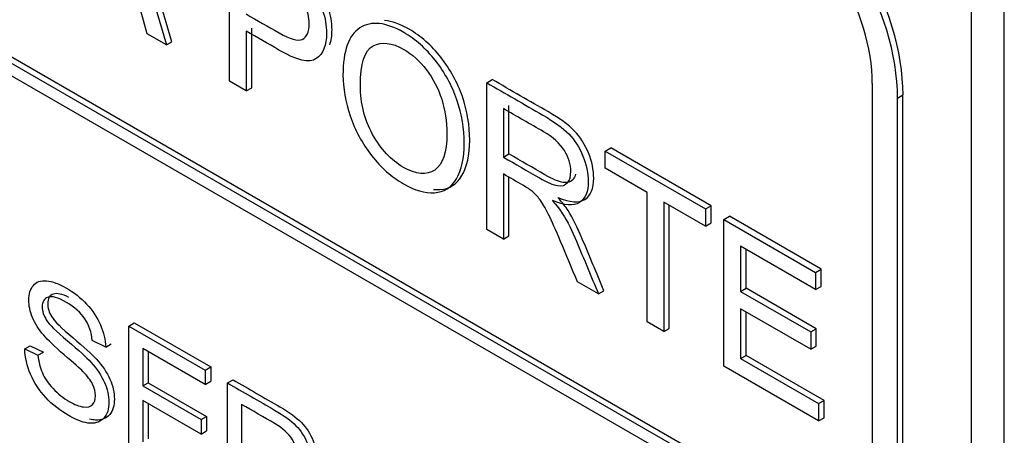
# Model space of a CAD drawing. Header units: inches. Extents: x 2 to 538, y -2 to 358.
# Tile 113 of 119: x 510.949 to 511.584, y 268.227 to 268.495. Entities that reach past the tile are written whole.
import ezdxf

# ---------------------------------------------------------------- set-up
doc = ezdxf.new("R2010")
doc.units = ezdxf.units.IN
doc.header["$MEASUREMENT"] = 0
doc.layers.add('Default', color=7, linetype='Continuous')
doc.layers.add('LAB20180', color=7, linetype='Continuous')

# ---------------------------------------------------------------- blocks, each defined once
blk = doc.blocks.new('SE6')
at = {"layer": 'LAB20180', "color": 7, "linetype": 'Continuous'}
for p, q in [((510.10461, 268.95539), (511.43044, 268.18992)), ((510.10107, 268.95335), (511.4269, 268.18788)), ((511.4269, 268.17972), (510.10107, 268.94518)), ((511.00996, 268.59325), (511.04331, 268.47911)), ((511.04685, 268.48115), (511.0135, 268.59529)), ((511.58423, 265.52508), (511.58423, 268.58695)), ((511.56302, 265.51284), (511.56302, 268.5747)), ((511.08394, 268.45565), (511.08394, 268.55054)), ((511.0309, 268.48627), (511.0215, 268.52043)), ((511.0983, 268.45144), (511.0983, 268.49002)), ((511.04331, 268.47911), (511.0309, 268.48627)), ((511.09476, 268.48798), (511.09476, 268.4494)), ((511.04331, 268.47911), (511.04685, 268.48115)), ((511.09476, 268.4494), (511.08394, 268.45565)), ((511.25003, 268.45464), (511.25357, 268.45668)), ((511.25003, 268.35976), (511.25003, 268.45464)), ((511.49903, 265.69917), (511.49903, 268.45409)), ((511.09476, 268.4494), (511.0983, 268.45144)), ((511.51529, 268.4447), (511.51882, 268.44674)), ((511.51882, 265.69182), (511.51882, 268.44674)), ((511.26434, 268.40861), (511.26434, 268.43999)), ((511.51529, 265.68978), (511.51529, 268.4447)), ((511.2608, 268.43795), (511.2608, 268.40657)), ((511.2608, 268.40657), (511.26434, 268.40861)), ((511.32657, 268.41045), (511.33011, 268.41249)), ((511.32657, 268.39934), (511.32657, 268.41045)), ((511.32657, 268.41045), (511.39136, 268.37305)), ((511.3949, 268.37509), (511.33011, 268.41249)), ((511.2608, 268.39565), (511.2608, 268.35354)), ((511.35358, 268.38375), (511.32657, 268.39934)), ((511.26434, 268.35558), (511.26434, 268.3936)), ((511.35358, 268.29997), (511.35358, 268.38375)), ((511.39136, 268.36194), (511.36441, 268.3775)), ((511.36441, 268.3775), (511.36441, 268.29372)), ((511.36794, 268.29576), (511.36794, 268.37546)), ((511.39136, 268.37305), (511.3949, 268.37509)), ((511.39136, 268.37305), (511.39136, 268.36194)), ((511.3949, 268.36398), (511.3949, 268.37509)), ((511.39136, 268.36194), (511.3949, 268.36398)), ((511.40317, 268.36623), (511.40671, 268.36827)), ((511.40317, 268.27134), (511.40317, 268.36623)), ((511.40317, 268.36623), (511.46238, 268.33204)), ((511.46592, 268.33408), (511.40671, 268.36827)), ((511.2608, 268.35354), (511.25003, 268.35976)), ((511.2608, 268.35354), (511.26434, 268.35558)), ((511.46238, 268.32093), (511.41394, 268.3489)), ((511.41394, 268.3489), (511.41394, 268.31973)), ((511.41748, 268.32177), (511.41748, 268.34686)), ((511.46238, 268.33204), (511.46592, 268.33408)), ((511.46238, 268.33204), (511.46238, 268.32093)), ((511.46592, 268.32297), (511.46592, 268.33408)), ((511.3222, 268.31809), (511.30864, 268.32592)), ((511.3222, 268.31809), (511.32574, 268.32013)), ((511.41394, 268.31973), (511.41748, 268.32177)), ((511.41394, 268.31973), (511.45927, 268.29356)), ((511.4628, 268.29561), (511.41748, 268.32177)), ((511.46238, 268.32093), (511.46592, 268.32297)), ((511.45927, 268.28239), (511.41394, 268.30856)), ((511.41394, 268.30856), (511.41394, 268.2763)), ((511.41748, 268.27834), (511.41748, 268.30652)), ((511.01899, 268.29732), (511.02252, 268.29936)), ((511.02252, 268.29936), (511.07183, 268.27089)), ((511.36441, 268.29372), (511.35358, 268.29997)), ((511.01899, 268.21835), (511.01899, 268.29732)), ((511.01899, 268.29732), (511.0683, 268.26885)), ((511.36441, 268.29372), (511.36794, 268.29576)), ((511.45927, 268.29356), (511.4628, 268.29561)), ((511.45927, 268.29356), (511.45927, 268.28239)), ((511.4628, 268.28443), (511.4628, 268.29561)), ((511.00405, 268.28371), (510.99536, 268.28799)), ((510.95183, 268.28252), (510.95536, 268.28456)), ((510.95183, 268.28252), (510.96034, 268.2785)), ((510.95536, 268.28456), (510.96388, 268.28054)), ((510.96034, 268.2785), (510.96388, 268.28054)), ((511.00405, 268.28371), (511.00759, 268.28575)), ((511.0683, 268.2596), (511.02796, 268.28289)), ((511.02796, 268.28289), (511.02796, 268.2586)), ((511.03149, 268.28085), (511.03149, 268.26064)), ((511.45927, 268.28239), (511.4628, 268.28443)), ((511.41394, 268.2763), (511.41748, 268.27834)), ((511.41394, 268.2763), (511.4643, 268.24723)), ((511.46783, 268.24927), (511.41748, 268.27834)), ((511.0683, 268.26885), (511.07183, 268.27089)), ((511.0683, 268.26885), (511.0683, 268.2596)), ((511.07183, 268.27089), (511.07183, 268.26164)), ((511.4643, 268.23605), (511.40317, 268.27134)), ((511.0683, 268.2596), (511.07183, 268.26164)), ((511.08273, 268.26052), (511.08627, 268.26256)), ((511.02796, 268.2586), (511.03149, 268.26064)), ((511.02796, 268.2586), (511.0657, 268.23681)), ((511.03149, 268.26064), (511.06924, 268.23885)), ((511.08273, 268.18155), (511.08273, 268.26052)), ((511.0657, 268.2275), (511.02796, 268.2493)), ((511.02796, 268.2493), (511.02796, 268.22243)), ((511.4643, 268.24723), (511.46783, 268.24927)), ((511.46783, 268.23809), (511.46783, 268.24927)), ((511.03149, 268.24725), (511.03149, 268.22447)), ((511.09175, 268.24664), (511.09175, 268.22046)), ((511.4643, 268.24723), (511.4643, 268.23605)), ((511.0657, 268.23681), (511.06924, 268.23885)), ((511.0657, 268.23681), (511.0657, 268.2275)), ((511.06924, 268.23885), (511.06924, 268.22954)), ((511.4643, 268.23605), (511.46783, 268.23809)), ((511.0657, 268.2275), (511.06924, 268.22954))]:
    blk.add_line(p, q, dxfattribs=at)
for centre, major_axis in [((511.42657, 268.49592), (0.06273, -0.10866)), ((511.43011, 268.49796), (0.06273, -0.10866)), ((511.42657, 268.49592), (0.05123, -0.08874))]:
    blk.add_ellipse(centre, major_axis=major_axis, ratio=0.57735, start_param=0.785398, end_param=2.356194, dxfattribs=at)
for points, knots in [([(511.08394, 268.55054), (511.09427, 268.54457), (511.1046, 268.53861), (511.11493, 268.53264), (511.1204, 268.52949), (511.12456, 268.52677), (511.1274, 268.52456), (511.13145, 268.52142), (511.13484, 268.518), (511.13757, 268.51421), (511.14028, 268.51046), (511.14249, 268.50613), (511.14413, 268.50127), (511.14578, 268.49637), (511.14665, 268.49154), (511.14665, 268.47879), (511.1444, 268.47327), (511.13998, 268.47021), (511.13555, 268.46715), (511.12745, 268.46904), (511.11586, 268.47579), (511.10883, 268.47989), (511.1018, 268.48392), (511.09476, 268.48798)], [0, 0, 0, 0, 0.216952, 0.216952, 0.216952, 0.304451, 0.304451, 0.304451, 0.381248, 0.381248, 0.381248, 0.454064, 0.454064, 0.454064, 0.533616, 0.533616, 0.671221, 0.671221, 0.671221, 0.852304, 0.852304, 0.852304, 1, 1, 1, 1]), ([(511.14868, 268.47915), (511.14968, 268.48183), (511.15018, 268.48509), (511.15018, 268.49358), (511.14932, 268.49842), (511.14767, 268.50331), (511.14603, 268.50817), (511.14381, 268.5125), (511.14111, 268.51625), (511.13837, 268.52004), (511.13498, 268.52346), (511.13094, 268.5266), (511.12809, 268.52881), (511.12394, 268.53153), (511.11847, 268.53468), (511.10814, 268.54065), (511.0978, 268.54662), (511.08747, 268.55258)], [0.401235, 0.401235, 0.401235, 0.401235, 0.4663836, 0.4663836, 0.5459362, 0.5459362, 0.5459362, 0.6187518, 0.6187518, 0.6187518, 0.6955491, 0.6955491, 0.6955491, 0.7830476, 0.7830476, 0.7830476, 1, 1, 1, 1]), ([(511.09476, 268.49909), (511.10185, 268.49499), (511.10894, 268.4909), (511.11603, 268.48681), (511.12308, 268.48274), (511.12806, 268.48138), (511.13396, 268.48403), (511.13544, 268.48747), (511.13544, 268.49694), (511.13456, 268.50086), (511.13287, 268.50467), (511.13116, 268.50853), (511.12882, 268.51175), (511.12598, 268.51427), (511.12412, 268.51592), (511.12073, 268.51819), (511.11581, 268.52103), (511.10879, 268.52508), (511.10178, 268.52913), (511.09476, 268.53318)], [0, 0, 0, 0, 0.215549, 0.215549, 0.215549, 0.355111, 0.355111, 0.494673, 0.494673, 0.595735, 0.595735, 0.595735, 0.683088, 0.683088, 0.683088, 0.786664, 0.786664, 0.786664, 1, 1, 1, 1]), ([(511.15725, 268.45954), (511.15725, 268.47519), (511.16091, 268.48539), (511.16819, 268.49009), (511.17548, 268.49481), (511.18492, 268.49382), (511.204, 268.4828), (511.21083, 268.47677), (511.2169, 268.46904), (511.22294, 268.46133), (511.22762, 268.45288), (511.23079, 268.4436), (511.23398, 268.43425), (511.23554, 268.42488), (511.23554, 268.40581), (511.23385, 268.3982), (511.22718, 268.3869), (511.22242, 268.38391), (511.2163, 268.38353), (511.21013, 268.38314), (511.20351, 268.3851), (511.18869, 268.39366), (511.1818, 268.39972), (511.17573, 268.40758), (511.16969, 268.41541), (511.16507, 268.4239), (511.15884, 268.4424), (511.15725, 268.4512), (511.15725, 268.45954)], [0, 0, 0, 0, 0.133288, 0.133288, 0.133288, 0.256522, 0.256522, 0.33712, 0.33712, 0.33712, 0.417249, 0.417249, 0.417249, 0.502222, 0.502222, 0.588327, 0.588327, 0.674432, 0.674432, 0.674432, 0.75288, 0.75288, 0.837966, 0.837966, 0.837966, 0.918983, 0.918983, 1, 1, 1, 1]), ([(511.21578, 268.38565), (511.21715, 268.38551), (511.21851, 268.38549), (511.21983, 268.38557), (511.22596, 268.38595), (511.23071, 268.38894), (511.23738, 268.40025), (511.23908, 268.40785), (511.23908, 268.42692), (511.23752, 268.43629), (511.23432, 268.44564), (511.23115, 268.45492), (511.22648, 268.46338), (511.22044, 268.47108), (511.21437, 268.47881), (511.20753, 268.48484), (511.19417, 268.49256), (511.18888, 268.49448), (511.18414, 268.49495)], [0.3086531, 0.3086531, 0.3086531, 0.3086531, 0.3255678, 0.3255678, 0.3255678, 0.4116731, 0.4116731, 0.4977784, 0.4977784, 0.5827507, 0.5827507, 0.5827507, 0.6628802, 0.6628802, 0.6628802, 0.7434784, 0.7434784, 0.8056445, 0.8056445, 0.8056445, 0.8056445]), ([(511.16846, 268.45281), (511.16846, 268.44139), (511.17108, 268.43084), (511.17639, 268.42128), (511.18172, 268.41167), (511.18836, 268.40452), (511.20449, 268.39521), (511.21121, 268.39461), (511.22171, 268.4018), (511.22439, 268.40966), (511.22439, 268.42955), (511.22324, 268.4369), (511.21876, 268.45098), (511.21542, 268.45733), (511.2111, 268.46304), (511.20681, 268.46872), (511.20192, 268.47308), (511.18885, 268.48062), (511.18224, 268.48141), (511.17672, 268.47848), (511.17122, 268.47555), (511.16846, 268.46702), (511.16846, 268.45281)], [0, 0, 0, 0, 0.129277, 0.129277, 0.129277, 0.252801, 0.252801, 0.378862, 0.378862, 0.504924, 0.504924, 0.584611, 0.584611, 0.664298, 0.664298, 0.664298, 0.743257, 0.743257, 0.854915, 0.854915, 0.854915, 1, 1, 1, 1]), ([(511.25003, 268.45464), (511.26213, 268.44766), (511.27423, 268.44067), (511.28634, 268.43368), (511.29366, 268.42945), (511.29924, 268.42541), (511.30307, 268.4215), (511.30684, 268.41763), (511.3099, 268.41282), (511.3122, 268.4072), (511.3145, 268.40156), (511.31559, 268.39615), (511.31559, 268.38422), (511.31373, 268.37961), (511.30618, 268.37475), (511.30033, 268.37516), (511.29246, 268.37851)], [0, 0, 0, 0, 0.318057, 0.318057, 0.318057, 0.46663, 0.46663, 0.46663, 0.573882, 0.573882, 0.573882, 0.693773, 0.693773, 0.846886, 0.846886, 1, 1, 1, 1]), ([(511.29599, 268.38055), (511.30387, 268.3772), (511.30972, 268.37679), (511.31726, 268.38165), (511.31912, 268.38626), (511.31912, 268.39819), (511.31804, 268.4036), (511.31573, 268.40924), (511.31344, 268.41486), (511.31038, 268.41968), (511.3066, 268.42354), (511.30277, 268.42745), (511.2972, 268.4315), (511.28987, 268.43573), (511.27777, 268.44271), (511.26567, 268.4497), (511.25357, 268.45668)], [0, 0, 0, 0, 0.153114, 0.153114, 0.306227, 0.306227, 0.426118, 0.426118, 0.426118, 0.53337, 0.53337, 0.53337, 0.681943, 0.681943, 0.681943, 1, 1, 1, 1]), ([(511.2608, 268.40657), (511.26858, 268.40208), (511.27637, 268.39758), (511.28415, 268.39309), (511.28912, 268.39022), (511.29301, 268.38855), (511.29579, 268.38813), (511.29861, 268.38772), (511.30077, 268.38836), (511.30225, 268.39009), (511.3037, 268.39181), (511.30438, 268.39429), (511.30438, 268.40187), (511.30301, 268.40638), (511.30017, 268.41086), (511.2973, 268.41539), (511.2929, 268.41942), (511.28677, 268.42295), (511.27812, 268.42795), (511.26946, 268.43295), (511.2608, 268.43795)], [0, 0, 0, 0, 0.228467, 0.228467, 0.228467, 0.343975, 0.343975, 0.343975, 0.424764, 0.424764, 0.424764, 0.499093, 0.499093, 0.606795, 0.606795, 0.606795, 0.745899, 0.745899, 0.745899, 1, 1, 1, 1]), ([(511.30745, 268.39545), (511.3071, 268.39415), (511.30655, 268.39304), (511.30578, 268.39213), (511.3043, 268.3904), (511.30215, 268.38976), (511.29933, 268.39018), (511.29654, 268.39059), (511.29266, 268.39226), (511.28768, 268.39513), (511.2799, 268.39962), (511.27212, 268.40412), (511.26434, 268.40861)], [0.53614, 0.53614, 0.53614, 0.53614, 0.5752356, 0.5752356, 0.5752356, 0.656025, 0.656025, 0.656025, 0.7715332, 0.7715332, 0.7715332, 1, 1, 1, 1]), ([(511.30864, 268.32592), (511.30502, 268.3346), (511.30139, 268.34328), (511.29776, 268.35196), (511.29462, 268.35948), (511.29197, 268.36534), (511.28994, 268.36954), (511.2879, 268.37378), (511.28606, 268.3769), (511.28278, 268.38119), (511.28114, 268.38296), (511.27945, 268.38444), (511.27827, 268.38548), (511.27622, 268.38675), (511.27343, 268.38836), (511.26922, 268.39079), (511.26501, 268.39322), (511.2608, 268.39565)], [0, 0, 0, 0, 0.307386, 0.307386, 0.307386, 0.515959, 0.515959, 0.515959, 0.616495, 0.616495, 0.717031, 0.717031, 0.717031, 0.808506, 0.808506, 0.808506, 1, 1, 1, 1]), ([(511.29246, 268.37851), (511.2953, 268.37522), (511.29749, 268.37238), (511.29902, 268.36998), (511.30231, 268.36483), (511.3052, 268.35878), (511.30799, 268.35218), (511.31278, 268.34083), (511.31746, 268.32945), (511.3222, 268.31809)], [0, 0, 0, 0, 0.159936, 0.159936, 0.159936, 0.452575, 0.452575, 0.452575, 1, 1, 1, 1]), ([(511.32574, 268.32013), (511.321, 268.3315), (511.31632, 268.34287), (511.31152, 268.35422), (511.30873, 268.36082), (511.30584, 268.36688), (511.30256, 268.37203), (511.30102, 268.37442), (511.29884, 268.37727), (511.29599, 268.38055)], [0, 0, 0, 0, 0.547425, 0.547425, 0.547425, 0.840064, 0.840064, 0.840064, 1, 1, 1, 1]), ([(510.96034, 268.2785), (510.96075, 268.27427), (510.96171, 268.27046), (510.96317, 268.26709), (510.96464, 268.26368), (510.96694, 268.26028), (510.97314, 268.25355), (510.97664, 268.25074), (510.98393, 268.24654), (510.98698, 268.24535), (510.99226, 268.24472), (510.99422, 268.24522), (510.99554, 268.24656), (510.99682, 268.24786), (510.99745, 268.24977), (510.99745, 268.25466), (510.99681, 268.25718), (510.99426, 268.26233), (510.99221, 268.26504), (510.98935, 268.26796), (510.98751, 268.26982), (510.98347, 268.27345), (510.97724, 268.27879), (510.97095, 268.28416), (510.96658, 268.28836), (510.96408, 268.29133), (510.9608, 268.29522), (510.95838, 268.29903), (510.9552, 268.30676), (510.95442, 268.31047), (510.95442, 268.31809), (510.95538, 268.32127), (510.9593, 268.32595), (510.96212, 268.32695), (510.9659, 268.32656), (510.96965, 268.32616), (510.97382, 268.32471), (510.98347, 268.31914), (510.98794, 268.31562), (510.99176, 268.31152), (510.99562, 268.30738), (510.99863, 268.30292), (511.00068, 268.29806), (511.00275, 268.29316), (511.00387, 268.28844), (511.00405, 268.28371)], [0, 0, 0, 0, 0.049737, 0.049737, 0.049737, 0.102953, 0.102953, 0.156169, 0.156169, 0.203125, 0.203125, 0.250081, 0.250081, 0.250081, 0.285882, 0.285882, 0.322462, 0.322462, 0.359041, 0.359041, 0.359041, 0.428406, 0.428406, 0.428406, 0.504956, 0.504956, 0.504956, 0.558461, 0.558461, 0.611967, 0.611967, 0.669295, 0.669295, 0.726622, 0.726622, 0.726622, 0.796276, 0.796276, 0.872827, 0.872827, 0.872827, 0.93708, 0.93708, 0.93708, 1, 1, 1, 1]), ([(510.98031, 268.31576), (510.97588, 268.31808), (510.97253, 268.31879), (510.97034, 268.31803), (510.96787, 268.31717), (510.96661, 268.31508), (510.96661, 268.30899), (510.96748, 268.30617), (510.96925, 268.30331), (510.971, 268.30048), (510.97553, 268.29595), (510.98287, 268.28982), (510.99021, 268.28369), (510.99525, 268.27904), (510.99798, 268.27605), (511.002, 268.27164), (511.0049, 268.26727), (511.00681, 268.26296), (511.00875, 268.2586), (511.00964, 268.25433), (511.00964, 268.24587), (511.00864, 268.2425), (511.00654, 268.24003), (511.00443, 268.23754), (511.00149, 268.23638), (510.99757, 268.23654), (510.99633, 268.23659), (510.99503, 268.23678), (510.99367, 268.23712)], [0.1389932, 0.1389932, 0.1389932, 0.1389932, 0.1994501, 0.1994501, 0.1994501, 0.2444066, 0.2444066, 0.2835622, 0.2835622, 0.2835622, 0.3637955, 0.3637955, 0.3637955, 0.4506088, 0.4506088, 0.4506088, 0.5132155, 0.5132155, 0.5132155, 0.5711616, 0.5711616, 0.6298322, 0.6298322, 0.6298322, 0.6951621, 0.6951621, 0.6951621, 0.7181356, 0.7181356, 0.7181356, 0.7181356]), ([(510.99536, 268.28799), (510.9949, 268.2932), (510.99331, 268.29785), (510.98794, 268.306), (510.98397, 268.30955), (510.97874, 268.31262), (510.97332, 268.3158), (510.96931, 268.31685), (510.96681, 268.31599), (510.96433, 268.31513), (510.96307, 268.31304), (510.96307, 268.30694), (510.96394, 268.30413), (510.96572, 268.30127), (510.96747, 268.29844), (510.972, 268.29391), (510.97933, 268.28778), (510.98667, 268.28165), (510.99171, 268.277), (510.99445, 268.27401), (510.99846, 268.2696), (511.00137, 268.26523), (511.00328, 268.26091), (511.00521, 268.25656), (511.0061, 268.25229), (511.0061, 268.24383), (511.0051, 268.24046), (511.00301, 268.23799), (511.00089, 268.2355), (510.99795, 268.23434), (510.99404, 268.2345), (510.99018, 268.23465), (510.9858, 268.2362), (510.97473, 268.24259), (510.96959, 268.24656), (510.9654, 268.25108), (510.96122, 268.25559), (510.95793, 268.2606), (510.95556, 268.26617), (510.95322, 268.2717), (510.95197, 268.27713), (510.95183, 268.28252)], [0, 0, 0, 0, 0.065172, 0.065172, 0.130344, 0.130344, 0.130344, 0.19945, 0.19945, 0.19945, 0.244407, 0.244407, 0.283562, 0.283562, 0.283562, 0.363795, 0.363795, 0.363795, 0.450609, 0.450609, 0.450609, 0.513215, 0.513215, 0.513215, 0.571162, 0.571162, 0.629832, 0.629832, 0.629832, 0.695162, 0.695162, 0.695162, 0.766368, 0.766368, 0.856873, 0.856873, 0.856873, 0.928294, 0.928294, 0.928294, 1, 1, 1, 1]), ([(511.08627, 268.26256), (511.09636, 268.25673), (511.10645, 268.25091), (511.11655, 268.24508), (511.12265, 268.24156), (511.12725, 268.23822), (511.13362, 268.2317), (511.13612, 268.22773), (511.13804, 268.22305), (511.13997, 268.21832), (511.14091, 268.21382), (511.14091, 268.20389), (511.13931, 268.20008), (511.13303, 268.19603), (511.1282, 268.19634), (511.1216, 268.19916)], [0, 0, 0, 0, 0.318422, 0.318422, 0.318422, 0.446062, 0.446062, 0.573702, 0.573702, 0.573702, 0.693644, 0.693644, 0.846822, 0.846822, 1, 1, 1, 1]), ([(511.08273, 268.26052), (511.09282, 268.25469), (511.10292, 268.24887), (511.11301, 268.24304), (511.11911, 268.23952), (511.12371, 268.23618), (511.13008, 268.22966), (511.13259, 268.22569), (511.1345, 268.22101), (511.13643, 268.21628), (511.13737, 268.21178), (511.13737, 268.20185), (511.13578, 268.19803), (511.12949, 268.19399), (511.12467, 268.1943), (511.11806, 268.19711)], [0, 0, 0, 0, 0.318422, 0.318422, 0.318422, 0.446062, 0.446062, 0.573702, 0.573702, 0.573702, 0.693644, 0.693644, 0.846822, 0.846822, 1, 1, 1, 1]), ([(511.09175, 268.22046), (511.09823, 268.21672), (511.10471, 268.21297), (511.11119, 268.20923), (511.11533, 268.20684), (511.11857, 268.20545), (511.12321, 268.20476), (511.12499, 268.20532), (511.12621, 268.20676), (511.12746, 268.20823), (511.12804, 268.21028), (511.12804, 268.21654), (511.12685, 268.22033), (511.12453, 268.22409), (511.12221, 268.22785), (511.11843, 268.23118), (511.11337, 268.23415), (511.10617, 268.23839), (511.09896, 268.24248), (511.09175, 268.24664)], [0, 0, 0, 0, 0.228452, 0.228452, 0.228452, 0.326379, 0.326379, 0.424306, 0.424306, 0.424306, 0.497919, 0.497919, 0.606805, 0.606805, 0.606805, 0.745866, 0.745866, 0.745866, 1, 1, 1, 1])]:
    blk.add_open_spline(points, degree=3, knots=knots, dxfattribs=at)

msp = doc.modelspace()

# ---------------------------------------------------------------- block references
at = {"layer": 'Default'}
msp.add_blockref('SE6', (0, 0), dxfattribs=at)

doc.saveas('drawing.dxf')
